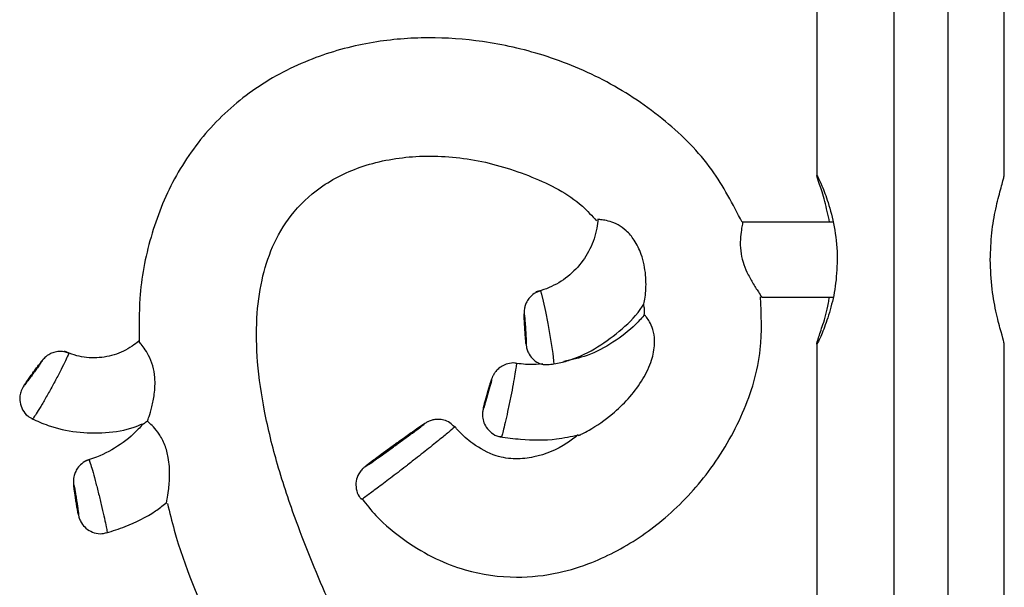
# Model space of a CAD drawing. Header units: millimetres. Extents: x 69 to 135, y 39 to 174.
# Tile 122 of 199: x 84.9 to 87.52, y 123.7 to 125.21. Entities that reach past the tile are written whole.
import ezdxf

# ---------------------------------------------------------------- set-up
doc = ezdxf.new("R2010")
doc.units = ezdxf.units.MM

msp = doc.modelspace()

# ---------------------------------------------------------------- linework, layer by layer
at = {"color": 7, "linetype": 'Continuous', "lineweight": 25}
for p, q in [((87.02079, 127.32172), (87.02079, 124.79442)), ((87.22605, 127.09525), (87.22605, 122.86225)), ((87.37119, 122.86225), (87.37119, 127.0895)), ((87.52097, 124.79314), (87.52097, 125.48735)), ((87.06427, 124.67172), (86.8231, 124.67172)), ((86.87366, 124.47172), (87.06392, 124.47172)), ((87.02079, 124.34775), (87.02079, 122.86225)), ((87.52097, 122.86225), (87.52097, 124.35016))]:
    msp.add_line(p, q, dxfattribs=at)
at = {"color": 1, "linetype": 'Continuous', "lineweight": 25, "flags": 128}
msp.add_lwpolyline([(86.28407, 124.48806), (86.28415, 124.48877), (86.28675, 124.48032), (86.2914, 124.46141), (86.29737, 124.43416), (86.30374, 124.40193), (86.30756, 124.38092), (86.31291, 124.34897), (86.31697, 124.32194), (86.31946, 124.30257), (86.32025, 124.29341), (86.32025, 124.29341)], dxfattribs=at)
at = {"color": 7, "linetype": 'Continuous', "lineweight": 25}
for points, knots in [([(86.82207, 124.6714), (86.79718, 124.71955), (86.7448, 124.82087), (86.61838, 124.94727), (86.46529, 125.05008), (86.29868, 125.11925), (86.13715, 125.15568), (85.98446, 125.16657), (85.83402, 125.15457), (85.67998, 125.11429), (85.53036, 125.03938), (85.40067, 124.92874), (85.30249, 124.79022), (85.24099, 124.63389), (85.21292, 124.48591), (85.21425, 124.39209), (85.21479, 124.35374)], [0, 0, 0, 0, 0.0708704, 0.1491288, 0.2315543, 0.3120796, 0.3846199, 0.4482519, 0.5125473, 0.5820907, 0.6562053, 0.7304653, 0.8038084, 0.8769101, 0.9496764, 1, 1, 1, 1]), ([(86.12101, 122.86225), (86.10904, 122.88613), (86.04679, 123.01041), (85.94401, 123.20222), (85.82139, 123.44336), (85.7205, 123.65619), (85.63998, 123.85065), (85.58271, 124.02104), (85.54754, 124.16341), (85.52823, 124.2942), (85.52533, 124.41167), (85.53839, 124.5151), (85.56744, 124.60853), (85.61775, 124.69511), (85.69931, 124.77241), (85.81455, 124.82843), (85.95622, 124.85295), (86.1107, 124.84312), (86.26106, 124.79693), (86.37403, 124.74028), (86.42177, 124.68883), (86.43413, 124.67551)], [0, 0, 0, 0, 0.0278652, 0.1450035, 0.2269787, 0.3100589, 0.3906578, 0.4463849, 0.4974159, 0.5434419, 0.5840307, 0.6196088, 0.6517249, 0.6854843, 0.722937, 0.7672394, 0.8171469, 0.8714486, 0.9270043, 0.9810972, 1, 1, 1, 1]), ([(87.05525, 124.67172), (87.05102, 124.69099), (87.04197, 124.73225), (87.02697, 124.77603), (87.01927, 124.79905), (87.02227, 124.79612), (87.03421, 124.77087), (87.05158, 124.7254), (87.06876, 124.66161), (87.07534, 124.60588), (87.07559, 124.57587), (87.07562, 124.57172)], [0, 0, 0, 0, 0.1122395, 0.2403051, 0.368636, 0.4879147, 0.6029562, 0.723258, 0.8518362, 0.9795302, 1, 1, 1, 1]), ([(87.48358, 124.57172), (87.48446, 124.59605), (87.48621, 124.64466), (87.49827, 124.71026), (87.51127, 124.76127), (87.52048, 124.79141), (87.52001, 124.7927), (87.51985, 124.79314)], [0, 0, 0, 0, 0.2137357, 0.427112, 0.6496544, 0.8791838, 1, 1, 1, 1]), ([(86.43753, 124.6807), (86.43667, 124.67236), (86.4338, 124.64475), (86.41832, 124.59942), (86.38561, 124.55053), (86.34075, 124.51235), (86.30049, 124.49335), (86.27679, 124.48729), (86.2719, 124.48604)], [0, 0, 0, 0, 0.0920273, 0.3047382, 0.5179791, 0.7312348, 0.9445073, 1, 1, 1, 1]), ([(86.55961, 124.45279), (86.55961, 124.45277), (86.55952, 124.45152), (86.56025, 124.4541), (86.5622, 124.46323), (86.56579, 124.4886), (86.5664, 124.53148), (86.55658, 124.58136), (86.53721, 124.6222), (86.51472, 124.64903), (86.49128, 124.66562), (86.46915, 124.67435), (86.45074, 124.67804), (86.43967, 124.67897), (86.4381, 124.67904), (86.43744, 124.67907)], [0, 0, 0, 0, 0.0004651, 0.0403956, 0.0883574, 0.16503, 0.3057073, 0.4572434, 0.5670375, 0.6506841, 0.7217336, 0.7928461, 0.8640642, 0.9435888, 1, 1, 1, 1]), ([(86.8231, 124.67172), (86.82308, 124.67065), (86.82303, 124.6685), (86.81988, 124.6518), (86.81671, 124.62705), (86.81702, 124.59641), (86.82365, 124.56555), (86.83528, 124.53665), (86.85069, 124.50866), (86.86476, 124.48677), (86.87328, 124.47388), (86.87343, 124.4731), (86.87349, 124.47278)], [0, 0, 0, 0, 0.1032711, 0.2064571, 0.311807, 0.4164438, 0.5107246, 0.60247, 0.7107686, 0.838415, 0.9337167, 1, 1, 1, 1]), ([(87.07562, 124.57172), (87.07449, 124.54769), (87.07224, 124.49967), (87.05676, 124.43498), (87.03865, 124.3828), (87.02392, 124.35028), (87.01908, 124.34332), (87.02464, 124.36005), (87.03698, 124.39836), (87.04978, 124.43762), (87.05388, 124.46661), (87.0546, 124.47172)], [0, 0, 0, 0, 0.1182256, 0.2361847, 0.3608664, 0.4909216, 0.6140877, 0.7297358, 0.8472174, 0.9730668, 1, 1, 1, 1]), ([(87.5199, 124.35016), (87.52009, 124.35044), (87.52064, 124.35128), (87.51261, 124.37772), (87.5001, 124.42527), (87.48672, 124.49247), (87.48464, 124.54512), (87.48358, 124.57172)], [0, 0, 0, 0, 0.1101961, 0.3196245, 0.5377047, 0.7664888, 1, 1, 1, 1]), ([(86.28374, 124.48881), (86.27818, 124.48677), (86.26753, 124.48287), (86.25563, 124.47203), (86.24777, 124.46073), (86.24337, 124.4502), (86.24137, 124.44151), (86.24074, 124.43537), (86.24058, 124.4314), (86.24057, 124.42641), (86.24082, 124.41858), (86.24153, 124.40396), (86.24225, 124.39251), (86.24261, 124.38676)], [0, 0, 0, 0, 0.1303887, 0.249309, 0.3499079, 0.4341585, 0.5016085, 0.5482572, 0.580529, 0.6233106, 0.7470893, 0.8728739, 1, 1, 1, 1]), ([(85.80853, 123.93444), (85.82052, 123.91955), (85.8546, 123.87724), (85.92114, 123.82288), (86.00172, 123.77452), (86.10008, 123.73699), (86.21213, 123.72098), (86.32699, 123.73381), (86.41669, 123.76165), (86.51392, 123.80727), (86.62401, 123.88327), (86.73992, 124.0067), (86.82848, 124.159), (86.87817, 124.32032), (86.87302, 124.42599), (86.87074, 124.47279)], [0, 0, 0, 0, 0.0363002, 0.1032311, 0.161994, 0.2145108, 0.302629, 0.3742998, 0.4326974, 0.4805316, 0.5782396, 0.6852111, 0.7998733, 0.9113515, 1, 1, 1, 1]), ([(86.34635, 124.29984), (86.35215, 124.30148), (86.38389, 124.31044), (86.43825, 124.33761), (86.50264, 124.38631), (86.54352, 124.42641), (86.5584, 124.45153), (86.55954, 124.45344)], [0, 0, 0, 0, 0.0676031, 0.3699085, 0.6725231, 0.9751399, 1, 1, 1, 1]), ([(86.55862, 124.45262), (86.55952, 124.44847), (86.56149, 124.43929), (86.56065, 124.42994), (86.5602, 124.42481)], [0, 0, 0, 0, 0.4526756, 1, 1, 1, 1]), ([(86.24635, 124.34695), (86.24637, 124.34797), (86.24642, 124.35016), (86.24614, 124.35818), (86.24559, 124.36943), (86.24489, 124.38115), (86.2441, 124.39325), (86.24323, 124.40515), (86.24229, 124.41664), (86.24149, 124.42466), (86.24094, 124.42827), (86.24069, 124.42724), (86.24075, 124.42184), (86.24112, 124.41266), (86.24176, 124.40054), (86.24261, 124.38672), (86.24358, 124.37282), (86.24455, 124.36052), (86.24539, 124.35145), (86.24607, 124.34598), (86.24625, 124.34661), (86.24635, 124.34695)], [0, 0, 0, 0, 0.0464426, 0.0990476, 0.1522154, 0.2061927, 0.240546, 0.2955396, 0.3505495, 0.4050179, 0.4583016, 0.5105423, 0.562494, 0.6150575, 0.6687567, 0.7235035, 0.7787175, 0.83369, 0.8879292, 0.9413094, 1, 1, 1, 1]), ([(86.56293, 124.42615), (86.55487, 124.41719), (86.52955, 124.38904), (86.47885, 124.34983), (86.41348, 124.31546), (86.3672, 124.30501), (86.34619, 124.30027)], [0, 0, 0, 0, 0.14140136, 0.44440002, 0.74781284, 1, 1, 1, 1]), ([(86.38586, 124.10328), (86.3857, 124.10317), (86.3852, 124.10288), (86.38824, 124.10427), (86.39707, 124.1086), (86.42714, 124.12475), (86.48692, 124.16577), (86.54544, 124.22864), (86.57905, 124.29421), (86.58955, 124.33774), (86.58844, 124.37281), (86.58048, 124.3978), (86.57058, 124.41427), (86.56328, 124.42296), (86.56202, 124.42394), (86.56145, 124.42439)], [0, 0, 0, 0, 0.0092995, 0.0274824, 0.0553962, 0.1097479, 0.2742933, 0.5111684, 0.6238481, 0.7147203, 0.7762854, 0.8382494, 0.8931359, 0.9512152, 1, 1, 1, 1]), ([(86.24261, 124.38676), (86.24291, 124.38243), (86.24358, 124.37252), (86.24469, 124.35829), (86.24571, 124.34804), (86.24639, 124.34205), (86.24829, 124.33321), (86.25254, 124.32165), (86.26234, 124.30787), (86.27608, 124.29675), (86.2866, 124.29421), (86.29057, 124.29325)], [0, 0, 0, 0, 0.1013307, 0.2313168, 0.3675631, 0.4638952, 0.5120419, 0.6015943, 0.7487726, 0.9052255, 1, 1, 1, 1]), ([(85.21328, 124.35508), (85.20746, 124.35037), (85.1878, 124.33447), (85.14799, 124.31584), (85.09455, 124.30775), (85.0489, 124.31395), (85.02373, 124.32469), (85.015, 124.32841)], [0, 0, 0, 0, 0.1061697, 0.3587442, 0.6120859, 0.865454, 1, 1, 1, 1]), ([(85.23633, 124.1415), (85.23638, 124.14162), (85.23756, 124.14458), (85.24135, 124.15487), (85.24876, 124.17934), (85.25598, 124.21494), (85.25785, 124.25342), (85.25143, 124.28986), (85.24003, 124.31743), (85.22711, 124.3376), (85.2164, 124.35058), (85.21312, 124.35373), (85.21224, 124.3544), (85.21253, 124.35397), (85.21268, 124.35376)], [0, 0, 0, 0, 0.0033316, 0.0870069, 0.204724, 0.3244619, 0.467763, 0.5705782, 0.6737678, 0.7694908, 0.8693046, 0.9746083, 0.9877893, 1, 1, 1, 1]), ([(85.02606, 124.32261), (85.02206, 124.32426), (85.01292, 124.32802), (84.99808, 124.32777), (84.98434, 124.32461), (84.97369, 124.31946), (84.96622, 124.31409), (84.96179, 124.30992), (84.96032, 124.30831), (84.96001, 124.30797)], [0, 0, 0, 0, 0.17632078, 0.40237649, 0.59302268, 0.75312103, 0.88238007, 0.97527347, 1, 1, 1, 1]), ([(84.95597, 124.30295), (84.95576, 124.30277), (84.95528, 124.30234), (84.95208, 124.29833), (84.94652, 124.29104), (84.93922, 124.28126), (84.93096, 124.27003), (84.9227, 124.25865), (84.9155, 124.24857), (84.91025, 124.24104), (84.90786, 124.23741), (84.90742, 124.23642), (84.90886, 124.23802), (84.91302, 124.24333), (84.91922, 124.25153), (84.92686, 124.26182), (84.93516, 124.27315), (84.94318, 124.28425), (84.94992, 124.29374), (84.95449, 124.30036), (84.956, 124.30277), (84.95597, 124.30292), (84.95597, 124.30295)], [0, 0, 0, 0, 0.0366037, 0.0880482, 0.1402647, 0.193943, 0.2489683, 0.3045855, 0.3598841, 0.4142566, 0.467559, 0.5000646, 0.5523947, 0.604709, 0.6574007, 0.7109855, 0.7656094, 0.8210443, 0.8766152, 0.9313699, 0.9846003, 1, 1, 1, 1]), ([(84.96001, 124.30797), (84.9596, 124.30753), (84.95841, 124.30626), (84.95659, 124.30405), (84.9533, 124.29998), (84.94725, 124.29206), (84.93787, 124.27946), (84.93016, 124.26897), (84.92627, 124.26357), (84.92548, 124.26247)], [0, 0, 0, 0, 0.0321146, 0.0919325, 0.2133331, 0.4716553, 0.7005341, 0.9390923, 1, 1, 1, 1]), ([(86.21945, 124.29541), (86.21851, 124.29568), (86.21124, 124.29779), (86.19786, 124.29533), (86.18254, 124.28954), (86.1714, 124.28133), (86.16386, 124.27298), (86.15938, 124.26601), (86.15776, 124.26253), (86.15727, 124.26147)], [0, 0, 0, 0, 0.0383868, 0.2959687, 0.5051173, 0.6820811, 0.8301587, 0.9484537, 1, 1, 1, 1]), ([(86.29019, 124.29439), (86.27886, 124.29335), (86.25201, 124.29088), (86.22532, 124.29499), (86.20991, 124.29736)], [0, 0, 0, 0, 0.4223369, 1, 1, 1, 1]), ([(86.32025, 124.29341), (86.31753, 124.29298), (86.31209, 124.29212), (86.30359, 124.29169), (86.29665, 124.29187), (86.29216, 124.29222), (86.2901, 124.29244), (86.29027, 124.29242), (86.29031, 124.29241)], [0, 0, 0, 0, 0.2112669, 0.4224394, 0.6334916, 0.788198, 0.9435297, 1, 1, 1, 1]), ([(86.34648, 124.29919), (86.34652, 124.2992), (86.34664, 124.29922), (86.346, 124.29905), (86.34367, 124.29845), (86.3352, 124.29636), (86.32655, 124.29466), (86.32025, 124.29341)], [0, 0, 0, 0, 0.0355707, 0.0893505, 0.1770004, 0.3999956, 1, 1, 1, 1]), ([(84.92548, 124.26247), (84.92311, 124.2592), (84.91752, 124.25148), (84.9102, 124.24098), (84.90696, 124.23643), (84.90276, 124.22924), (84.89897, 124.221), (84.89581, 124.20836), (84.89594, 124.19065), (84.90273, 124.17155), (84.91496, 124.15551), (84.92619, 124.15031), (84.93085, 124.14815)], [0, 0, 0, 0, 0.0826302, 0.1946438, 0.3199665, 0.3535672, 0.4087179, 0.4996392, 0.6134169, 0.7557509, 0.8985038, 1, 1, 1, 1]), ([(86.15406, 124.25275), (86.15393, 124.25255), (86.15361, 124.25205), (86.15199, 124.24727), (86.14926, 124.2385), (86.14581, 124.22689), (86.14203, 124.21377), (86.13836, 124.20062), (86.13521, 124.18898), (86.13297, 124.18021), (86.13202, 124.17592), (86.13196, 124.17473), (86.13278, 124.17665), (86.13487, 124.18301), (86.13787, 124.19282), (86.14146, 124.20503), (86.14524, 124.21831), (86.1488, 124.23114), (86.1517, 124.24204), (86.1536, 124.24968), (86.15417, 124.25253), (86.15408, 124.25271), (86.15406, 124.25275)], [0, 0, 0, 0, 0.0368222, 0.0898089, 0.1430175, 0.1966661, 0.2507474, 0.3050516, 0.3592915, 0.4132413, 0.4668146, 0.5000626, 0.5532606, 0.6064503, 0.6597932, 0.713479, 0.7675292, 0.8218155, 0.8760855, 0.9300536, 0.9835556, 1, 1, 1, 1]), ([(86.15727, 124.26147), (86.15696, 124.26084), (86.15606, 124.25902), (86.15506, 124.25636), (86.15339, 124.2518), (86.15113, 124.24467), (86.14746, 124.23262), (86.14482, 124.22344), (86.14373, 124.21964)], [0, 0, 0, 0, 0.0398759, 0.1150087, 0.2147834, 0.4974433, 0.7921521, 1, 1, 1, 1]), ([(86.14373, 124.21964), (86.14324, 124.21797), (86.14127, 124.21117), (86.13778, 124.1986), (86.13399, 124.18447), (86.13199, 124.17642), (86.13084, 124.17105), (86.1299, 124.16514), (86.12939, 124.15505), (86.13166, 124.14081), (86.13938, 124.12421), (86.15341, 124.10989), (86.16811, 124.10115), (86.17777, 124.10064), (86.18021, 124.10051)], [0, 0, 0, 0, 0.03330344, 0.13576903, 0.23845594, 0.34824628, 0.39394948, 0.42823326, 0.48550835, 0.58226818, 0.6963096, 0.82033075, 0.95458809, 1, 1, 1, 1]), ([(84.92796, 124.14835), (84.94236, 124.14203), (84.98046, 124.12534), (85.04702, 124.11052), (85.12471, 124.10956), (85.18488, 124.11812), (85.21606, 124.13159), (85.22346, 124.13478)], [0, 0, 0, 0, 0.1550862, 0.4100723, 0.6653322, 0.9205913, 1, 1, 1, 1]), ([(86.05471, 124.12634), (86.05094, 124.13032), (86.04313, 124.13858), (86.02776, 124.14473), (86.01307, 124.14696), (86.00071, 124.14594), (85.99124, 124.14337), (85.98484, 124.1406), (85.98122, 124.13868), (85.9785, 124.1371), (85.97372, 124.13409), (85.96485, 124.12807), (85.94373, 124.1133), (85.92057, 124.09683), (85.90571, 124.0861), (85.9014, 124.08298)], [0, 0, 0, 0, 0.0738806, 0.153071, 0.2192624, 0.2751587, 0.3207744, 0.3537052, 0.3750086, 0.3975079, 0.4379228, 0.583854, 0.7521815, 0.9281644, 1, 1, 1, 1]), ([(85.22394, 124.13372), (85.22, 124.12915), (85.2005, 124.10654), (85.15781, 124.07302), (85.10833, 124.04758), (85.07836, 124.03817), (85.07115, 124.0359)], [0, 0, 0, 0, 0.0986067, 0.4872369, 0.8764994, 1, 1, 1, 1]), ([(85.23633, 124.1415), (85.23473, 124.14035), (85.23051, 124.13734), (85.22551, 124.13402), (85.2245, 124.13344), (85.2241, 124.13322)], [0, 0, 0, 0, 0.2718315, 0.7143445, 1, 1, 1, 1]), ([(85.28594, 123.92148), (85.28618, 123.92178), (85.28667, 123.92237), (85.28929, 123.93459), (85.29326, 123.95884), (85.29658, 123.99752), (85.29417, 124.04042), (85.28387, 124.07901), (85.26848, 124.10769), (85.25211, 124.12739), (85.2414, 124.13735), (85.23758, 124.14048), (85.23633, 124.1415)], [0, 0, 0, 0, 0.07237628, 0.14638778, 0.25310457, 0.39867171, 0.54751095, 0.65550454, 0.76420993, 0.85884626, 0.95418112, 1, 1, 1, 1]), ([(86.38452, 124.10508), (86.37487, 124.09747), (86.3401, 124.07005), (86.28252, 124.04675), (86.21708, 124.039), (86.1595, 124.04768), (86.10829, 124.07721), (86.07301, 124.10639), (86.05921, 124.12349), (86.05612, 124.12732)], [0, 0, 0, 0, 0.0995602, 0.3586238, 0.4888485, 0.6315146, 0.8220189, 0.9601777, 1, 1, 1, 1]), ([(85.89658, 124.0762), (85.8996, 124.07839), (85.90945, 124.0855), (85.91873, 124.09227), (85.92516, 124.09696)], [0, 0, 0, 0, 0.3073425, 1, 1, 1, 1]), ([(86.17661, 124.10016), (86.1948, 124.09767), (86.24457, 124.09086), (86.31532, 124.09058), (86.36601, 124.10095), (86.38542, 124.10492)], [0, 0, 0, 0, 0.2622323, 0.7174001, 1, 1, 1, 1]), ([(85.9014, 124.08298), (85.89541, 124.07867), (85.8792, 124.067), (85.8538, 124.04845), (85.83007, 124.03086), (85.81947, 124.02277), (85.81439, 124.01861), (85.81105, 124.01565), (85.80594, 124.01041), (85.79809, 123.99955), (85.79186, 123.98215), (85.79222, 123.96089), (85.7977, 123.94354), (85.80507, 123.93593), (85.80744, 123.93348)], [0, 0, 0, 0, 0.0895838, 0.2424582, 0.3961413, 0.5543583, 0.6000258, 0.6256314, 0.6511555, 0.7023483, 0.7875335, 0.8717512, 0.9587715, 1, 1, 1, 1]), ([(85.85016, 124.04303), (85.8554, 124.04673), (85.86793, 124.0556), (85.88493, 124.0678), (85.89518, 124.0752), (85.89658, 124.0762)], [0, 0, 0, 0, 0.3830326, 0.9162936, 1, 1, 1, 1]), ([(85.08078, 124.03842), (85.07992, 124.03829), (85.07258, 124.03712), (85.06165, 124.02928), (85.05025, 124.01757), (85.04364, 124.00547), (85.04032, 123.99466), (85.03918, 123.98591), (85.03914, 123.97985), (85.03936, 123.97595), (85.03982, 123.9708), (85.04084, 123.9627), (85.04271, 123.94948), (85.04415, 123.94026), (85.04473, 123.93655)], [0, 0, 0, 0, 0.01926075, 0.16562445, 0.28455795, 0.3852093, 0.46941686, 0.53664866, 0.58273209, 0.61509327, 0.65840023, 0.79272689, 0.91647703, 1, 1, 1, 1]), ([(85.04, 123.97239), (85.03996, 123.97217), (85.03986, 123.97166), (85.04037, 123.96675), (85.04156, 123.95776), (85.04329, 123.94583), (85.04537, 123.93233), (85.04758, 123.91877), (85.04964, 123.90676), (85.05131, 123.89773), (85.05228, 123.89332), (85.05275, 123.89209), (85.05271, 123.89407), (85.05196, 123.90059), (85.05058, 123.91066), (85.04872, 123.9232), (85.04658, 123.93686), (85.04439, 123.9501), (85.04242, 123.96135), (85.04091, 123.96922), (85.0402, 123.97216), (85.04003, 123.97234), (85.04, 123.97239)], [0, 0, 0, 0, 0.0367792, 0.0895514, 0.1426185, 0.1962665, 0.2504746, 0.3049638, 0.3593616, 0.4133806, 0.4669171, 0.5000614, 0.5531277, 0.6061845, 0.6594331, 0.7131119, 0.7672556, 0.821713, 0.8761626, 0.9302314, 0.9836877, 1, 1, 1, 1]), ([(85.04473, 123.93655), (85.04502, 123.93466), (85.04613, 123.9274), (85.04827, 123.91449), (85.05079, 123.90016), (85.05224, 123.89274), (85.05372, 123.88659), (85.05599, 123.87946), (85.06128, 123.86847), (85.07226, 123.85547), (85.08953, 123.84507), (85.10962, 123.84044), (85.12265, 123.84345), (85.12878, 123.84487)], [0, 0, 0, 0, 0.0364473, 0.139585, 0.2436327, 0.3569445, 0.3997579, 0.4378718, 0.5107822, 0.6263803, 0.7520311, 0.8832512, 1, 1, 1, 1]), ([(85.12703, 123.84386), (85.14377, 123.84937), (85.18926, 123.86435), (85.24354, 123.89022), (85.27639, 123.91598), (85.28538, 123.92303)], [0, 0, 0, 0, 0.29723942, 0.80766093, 1, 1, 1, 1]), ([(85.28976, 123.92246), (85.29557, 123.89859), (85.32509, 123.77744), (85.41989, 123.55945), (85.55271, 123.27244), (85.65335, 123.08058), (85.70203, 122.98778)], [0, 0, 0, 0, 0.0719497, 0.36526401, 0.69297576, 1, 1, 1, 1])]:
    msp.add_open_spline(points, degree=3, knots=knots, dxfattribs=at)
at = {"color": 1, "linetype": 'Continuous', "lineweight": 25}
for points, knots in [([(85.02665, 124.32327), (85.02668, 124.32319), (85.02683, 124.3228), (85.02535, 124.31914), (85.02162, 124.31058), (85.016, 124.29853), (85.00329, 124.27306), (84.98757, 124.24334), (84.97079, 124.21317), (84.955, 124.18597), (84.94185, 124.16423), (84.9333, 124.15084), (84.93003, 124.14622), (84.93038, 124.14726), (84.93039, 124.14729)], [0, 0, 0, 0, 0.031009, 0.137635, 0.1380018, 0.2472939, 0.3573998, 0.4668279, 0.5747771, 0.6811611, 0.7863859, 0.8913943, 0.9967382, 1, 1, 1, 1]), ([(86.22013, 124.29578), (86.22019, 124.29567), (86.22045, 124.29521), (86.21969, 124.288), (86.21665, 124.26869), (86.21171, 124.24109), (86.20542, 124.20859), (86.19847, 124.17498), (86.1917, 124.14416), (86.18585, 124.1192), (86.18183, 124.10379), (86.18015, 124.09843), (86.18013, 124.0996), (86.18013, 124.09961)], [0, 0, 0, 0, 0.0329606, 0.1401527, 0.2480328, 0.3562715, 0.4643814, 0.572018, 0.6790701, 0.7856515, 0.8921315, 0.9987426, 1, 1, 1, 1]), ([(85.92516, 124.09696), (85.9272, 124.09845), (85.93791, 124.10624), (85.95392, 124.11807), (85.9697, 124.12992), (85.97694, 124.1357), (85.97516, 124.13498), (85.96457, 124.12786), (85.94636, 124.11514), (85.92254, 124.09822), (85.90339, 124.08446), (85.8844, 124.07074), (85.86546, 124.05697), (85.84246, 124.04006), (85.82555, 124.02742), (85.81672, 124.0205), (85.81677, 124.01997), (85.82613, 124.0262), (85.83818, 124.03453), (85.84801, 124.0415), (85.85016, 124.04303)], [0, 0, 0, 0, 0.0152203, 0.0795118, 0.143665, 0.207531, 0.271106, 0.33457, 0.3981832, 0.4620979, 0.5262821, 0.5349803, 0.5991455, 0.6633157, 0.7273516, 0.7911889, 0.8548755, 0.9184995, 0.9821647, 1, 1, 1, 1]), ([(86.05391, 124.12548), (86.0544, 124.12576), (86.05632, 124.12685), (86.04536, 124.1173), (86.02193, 124.09783), (85.98723, 124.06988), (85.9553, 124.0447), (85.9366, 124.03015), (85.93187, 124.02648)], [0, 0, 0, 0, 0.07167511, 0.28500945, 0.49913493, 0.71355884, 0.92755555, 1, 1, 1, 1]), ([(85.08071, 124.03884), (85.08082, 124.03873), (85.08129, 124.03829), (85.08378, 124.03121), (85.08946, 124.01216), (85.09698, 123.98485), (85.10532, 123.95262), (85.11346, 123.91929), (85.12051, 123.8886), (85.12574, 123.86417), (85.12888, 123.84768), (85.12885, 123.84556), (85.12884, 123.84451)], [0, 0, 0, 0, 0.03284103, 0.14038745, 0.24885458, 0.35776268, 0.46648102, 0.57457977, 0.68193718, 0.78870698, 0.89535188, 1, 1, 1, 1]), ([(85.93187, 124.02648), (85.92969, 124.02478), (85.91355, 124.01226), (85.88356, 123.98926), (85.84716, 123.96181), (85.82095, 123.94252), (85.80722, 123.93279), (85.80809, 123.93393), (85.80837, 123.9343)], [0, 0, 0, 0, 0.0339155, 0.2501939, 0.4656369, 0.6809138, 0.896137, 1, 1, 1, 1])]:
    msp.add_open_spline(points, degree=3, knots=knots, dxfattribs=at)

doc.saveas('drawing.dxf')
